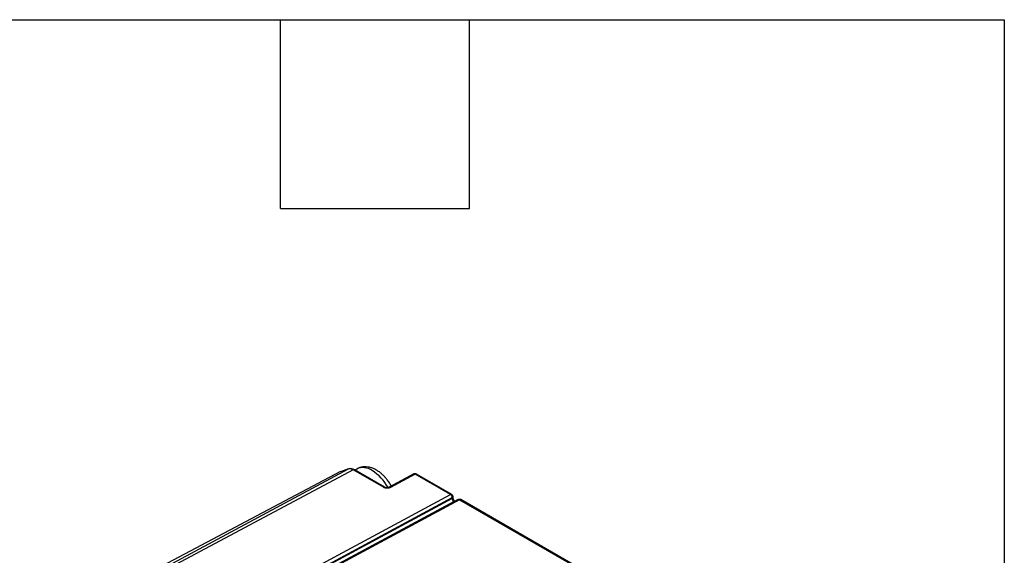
# Model space of a CAD drawing. Header units: millimetres. Extents: x 13 to 546, y 13 to 419.
# Tile 48 of 48: x 467 to 546, y 376 to 419. Entities that reach past the tile are written whole.
import ezdxf

# ---------------------------------------------------------------- set-up
doc = ezdxf.new("R2010")
doc.units = ezdxf.units.MM
doc.header["$LTSCALE"] = 2
doc.linetypes.add('SLD-Solid', pattern=[0])
doc.layers.add('TEXT', color=140, linetype='SLD-Solid', lineweight=25)

msp = doc.modelspace()

# ---------------------------------------------------------------- linework, layer by layer
for p, q in [((492.517442, 382.60856), (474.987949, 373.34775)), ((476.013042, 373.63772), (493.159193, 382.829768)), ((493.541919, 382.743226), (476.290323, 373.561564)), ((493.159193, 382.829768), (492.521679, 382.599539)), ((495.974709, 381.338798), (493.541919, 382.743226)), ((496.069881, 381.346011), (493.635044, 382.751612)), ((493.817411, 382.815466), (493.670923, 382.7309)), ((498.444559, 382.415609), (496.44083, 381.337797)), ((498.544123, 382.40547), (496.540395, 381.327658)), ((501.400613, 380.756454), (498.544123, 382.40547)), ((501.495784, 380.763667), (498.639294, 382.412684)), ((485.960455, 372.451189), (501.400613, 380.756454)), ((501.537213, 380.427115), (486.094642, 372.120552)), ((486.097056, 372.203552), (501.537213, 380.508817)), ((501.683456, 380.184664), (486.23124, 371.872913)), ((502.023144, 380.349737), (486.589287, 372.047861)), ((502.122708, 380.339597), (486.688851, 372.037722)), ((501.537213, 380.508817), (501.537213, 380.427115)), ((501.595792, 380.508756), (501.595792, 380.590458)), ((501.699279, 380.17553), (501.683456, 380.184664)), ((502.122708, 380.339597), (518.139549, 371.093271)), ((518.234721, 371.100485), (502.217879, 380.346811))]:
    msp.add_line(p, q)
for centre, radius, start, end in [((494.337534, 381.694979), 1.235321, 53.78913852, 114.90040305), ((493.158134, 379.627488), 3.610308, 27.8461376, 58.07475161), ((498.48531, 382.321861), 0.102223, 54.87662126, 113.49405457), ((498.59814, 382.324228), 0.097561, 65.04974207, 123.61942849), ((496.028644, 381.257809), 0.097304, 64.5306628, 123.66190945), ((496.48166, 381.244269), 0.101997, 54.84111188, 113.94897265), ((501.454637, 380.67519), 0.097583, 65.09237786, 123.61580281), ((501.238594, 380.505588), 0.298637, 0.61952701, 57.14408595), ((501.495692, 380.60045), 0.100601, 294.37666608, 354.2803115), ((501.495519, 380.518952), 0.100859, 294.41819718, 353.80539624), ((501.74354, 380.08341), 0.117739, 88.40222328, 120.68495615), ((502.063895, 380.255989), 0.102222, 54.87634076, 113.49399151), ((502.176725, 380.258355), 0.097561, 65.04974305, 123.61937573)]:
    msp.add_arc(centre, radius, start, end)
msp.add_open_spline([(493.541919, 382.743226), (493.408994, 382.816295), (493.271195, 382.847416), (493.159193, 382.829768)], degree=3)
for points, knots in [([(493.638747, 382.749521), (493.566758, 382.783391), (493.418481, 382.853153), (493.27656, 382.846993), (493.203541, 382.843824)], [0, 0, 0, 0, 0.485500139, 1, 1, 1, 1]), ([(493.637654, 382.749394), (493.624075, 382.75479), (493.596289, 382.765833), (493.560313, 382.750874), (493.541919, 382.743226)], [0, 0, 0, 0, 0.48870654, 1, 1, 1, 1]), ([(496.618921, 381.433593), (496.604051, 381.462486), (496.529724, 381.606912), (496.407968, 381.786887), (496.246253, 382.001694), (496.098088, 382.17521), (495.9107, 382.363925), (495.703434, 382.53973), (495.476493, 382.697067), (495.233757, 382.828073), (494.978852, 382.926142), (494.716477, 382.985234), (494.45214, 383.000777), (494.192772, 382.968783), (493.97977, 382.901999), (493.860582, 382.838475), (493.817411, 382.815466)], [0, 0, 0, 0, 0.025471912, 0.127320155, 0.169135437, 0.238149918, 0.309311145, 0.385311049, 0.464289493, 0.545551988, 0.628113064, 0.710855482, 0.792850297, 0.87382064, 0.954297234, 1, 1, 1, 1]), ([(498.641982, 382.411105), (498.627423, 382.41832), (498.597423, 382.433188), (498.54271, 382.440638), (498.49021, 382.436113), (498.460323, 382.421849), (498.446971, 382.415476)], [0, 0, 0, 0, 0.247460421, 0.509920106, 0.781053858, 1, 1, 1, 1]), ([(496.540395, 381.327658), (496.525109, 381.320125), (496.494842, 381.305208), (496.441984, 381.28838), (496.384766, 381.276233), (496.322721, 381.269324), (496.254619, 381.266571), (496.177933, 381.27242), (496.102628, 381.287005), (496.031212, 381.308802), (495.994025, 381.328543), (495.974709, 381.338798)], [0, 0, 0, 0, 0.099096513, 0.196215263, 0.293822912, 0.394350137, 0.500026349, 0.619981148, 0.759901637, 0.87528283, 1, 1, 1, 1]), ([(496.440871, 381.337819), (496.413959, 381.326553), (496.360105, 381.304008), (496.25614, 381.295652), (496.151683, 381.30846), (496.097144, 381.333499), (496.069845, 381.346032)], [0, 0, 0, 0, 0.249392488, 0.499073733, 0.749267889, 1, 1, 1, 1]), ([(501.595248, 380.590464), (501.595408, 380.593099), (501.596765, 380.615489), (501.586432, 380.660172), (501.554403, 380.716538), (501.520518, 380.753886), (501.496734, 380.762489), (501.495277, 380.763016)], [0, 0, 0, 0, 0.03792798, 0.322326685, 0.636877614, 0.977763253, 1, 1, 1, 1]), ([(501.683456, 380.184664), (501.646328, 380.206098), (501.609116, 380.244611), (501.554971, 380.334376), (501.538479, 380.384897), (501.537213, 380.427115)], [0, 0, 0, 0, 0.5, 0.5, 1, 1, 1, 1]), ([(501.759101, 380.207708), (501.741991, 380.22019), (501.701126, 380.250001), (501.646418, 380.326899), (501.6043, 380.420953), (501.598629, 380.479477), (501.595792, 380.508757)], [0, 0, 0, 0, 0.193528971, 0.462206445, 0.730942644, 1, 1, 1, 1]), ([(502.228563, 380.334108), (502.221847, 380.338085), (502.20253, 380.349526), (502.162613, 380.360446), (502.115236, 380.366161), (502.072459, 380.363701), (502.040958, 380.357145), (502.027584, 380.350743), (502.022719, 380.348414)], [0, 0, 0, 0, 0.113696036, 0.327003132, 0.534643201, 0.727960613, 0.901047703, 1, 1, 1, 1])]:
    msp.add_open_spline(points, degree=3, knots=knots)
at = {"layer": 'TEXT'}
for p, q in [((12.7, 419.1), (546.1, 419.1)), ((487.68, 403.86), (487.68, 419.1)), ((502.92, 403.86), (502.92, 419.1)), ((546.1, 419.1), (546.1, 12.7)), ((487.68, 403.86), (502.92, 403.86))]:
    msp.add_line(p, q, dxfattribs=at)

doc.saveas('drawing.dxf')
